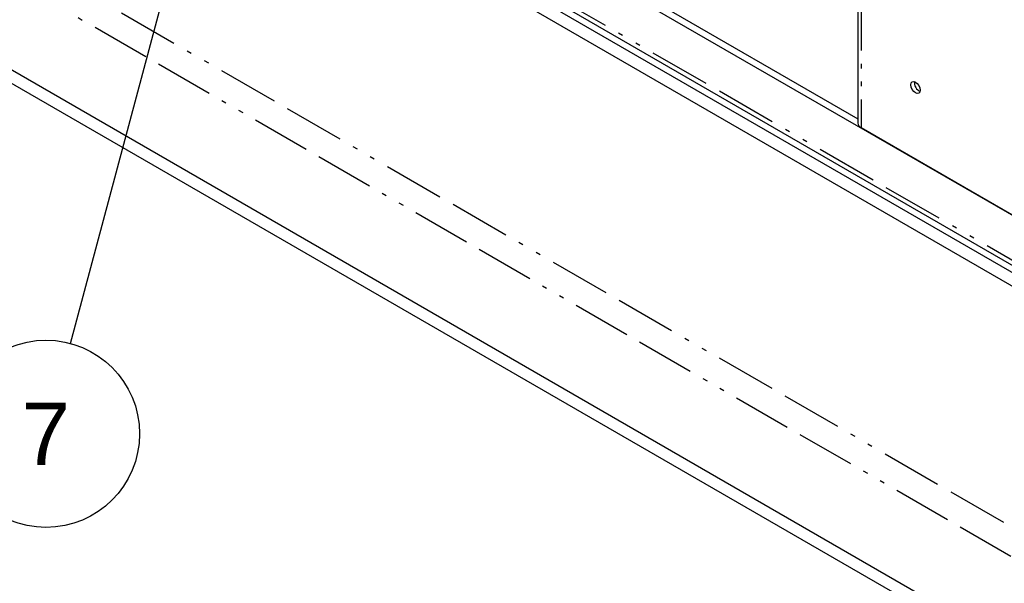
# Model space of a CAD drawing. Header units: inches. Extents: x 3 to 360, y 8 to 227.
# Tile 25 of 98: x 50 to 71, y 83 to 95. Entities that reach past the tile are written whole.
import ezdxf

# ---------------------------------------------------------------- set-up
doc = ezdxf.new("R2010")
doc.units = ezdxf.units.IN
doc.header["$LTSCALE"] = 10.666667
doc.header["$MEASUREMENT"] = 0
doc.linetypes.add('DOUBLE_DASH_DOUBLE_DOT', pattern=[0.74, 0.24, -0.06, 0.24, -0.06, 0.01, -0.06, 0.01, -0.06])
doc.layers.get('0').update_dxf_attribs({"lineweight": 25})
doc.layers.add('DIMEN', color=7, linetype='Continuous', lineweight=25)
doc.layers.add('PHANTOM', color=7, linetype='DOUBLE_DASH_DOUBLE_DOT', lineweight=25)
doc.styles.add('Current-ANSI', font='arial.ttf')

# ---------------------------------------------------------------- blocks, each defined once
blk = doc.blocks.new('Balloon15')
at = {"layer": 'DIMEN', "linetype": 'Continuous', "lineweight": 25}
for p, q in [((4.5847, 10.9209), (4.5322, 11.0344)), ((4.613, 10.934), (4.5322, 11.0344)), ((4.5322, 11.0344), (4.5563, 10.9078)), ((4.5563, 10.9078), (4.613, 10.934)), ((4.5847, 10.9209), (5.1884, 9.6157)), ((5.1884, 9.6157), (4.8235, 8.2538))]:
    blk.add_line(p, q, dxfattribs=at)
at = {"layer": 'DIMEN', "linetype": 'Continuous', "lineweight": 25, "flags": 128}
blk.add_lwpolyline([(4.613, 10.934), (4.5322, 11.0344), (4.5563, 10.9078), (4.613, 10.934)], dxfattribs=at)
at = {"layer": 'DIMEN'}
blk.add_circle((4.7751, 8.0734), 0.1875, dxfattribs=at)
blk.add_solid([(4.613, 10.934), (4.5322, 11.0344), (4.5563, 10.9078), (4.613, 10.934)], dxfattribs=at)
at = {"layer": 'DIMEN', "insert": (4.7751, 8.0734), "char_height": 0.125, "attachment_point": 5, "style": 'Current-ANSI'}
blk.add_mtext('7', dxfattribs=at)

msp = doc.modelspace()

# ---------------------------------------------------------------- linework, layer by layer
for p, q in [((22.488, 119.283), (68.279, 92.845)), ((22.355, 119.206), (87.85, 81.393)), ((87.871, 80.305), (22.464, 118.068)), ((26.332, 115.685), (83.873, 82.464)), ((26.332, 115.391), (83.873, 82.17)), ((26.332, 107.676), (81.999, 75.536)), ((26.332, 107.382), (81.972, 75.258)), ((68.279, 104.127), (68.279, 92.747)), ((83.578, 83.859), (68.346, 92.653))]:
    msp.add_line(p, q)
msp.add_ellipse((69.51, 93.512), major_axis=(-0.07, 0.122), ratio=0.57735)
for centre, major_axis, start_param, end_param in [((69.584, 93.555), (0.07, -0.122), 3.695438, 5.72934), ((68.509, 92.747), (-0.23, 0), 0, 0.785398)]:
    msp.add_ellipse(centre, major_axis=major_axis, ratio=0.57735, start_param=start_param, end_param=end_param)
at = {"layer": 'PHANTOM', "ltscale": 0.510192}
msp.add_line((87.85, 80.423), (22.355, 118.237), dxfattribs=at)
at = {"layer": 'PHANTOM', "ltscale": 0.506745}
msp.add_line((26.336, 110.241), (82.903, 77.582), dxfattribs=at)
at = {"layer": 'PHANTOM', "ltscale": 0.488984}
msp.add_line((28.004, 108.641), (82.589, 77.127), dxfattribs=at)
at = {"layer": 'PHANTOM', "ltscale": 0.439453}
msp.add_line((68.346, 103.982), (68.346, 92.653), dxfattribs=at)

# ---------------------------------------------------------------- block references
at = {"layer": 'DIMEN', "xscale": 10.66666666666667, "yscale": 10.66666666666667, "zscale": 10.66666666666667}
msp.add_blockref('Balloon15', (0, 0), dxfattribs=at)

doc.saveas('drawing.dxf')
